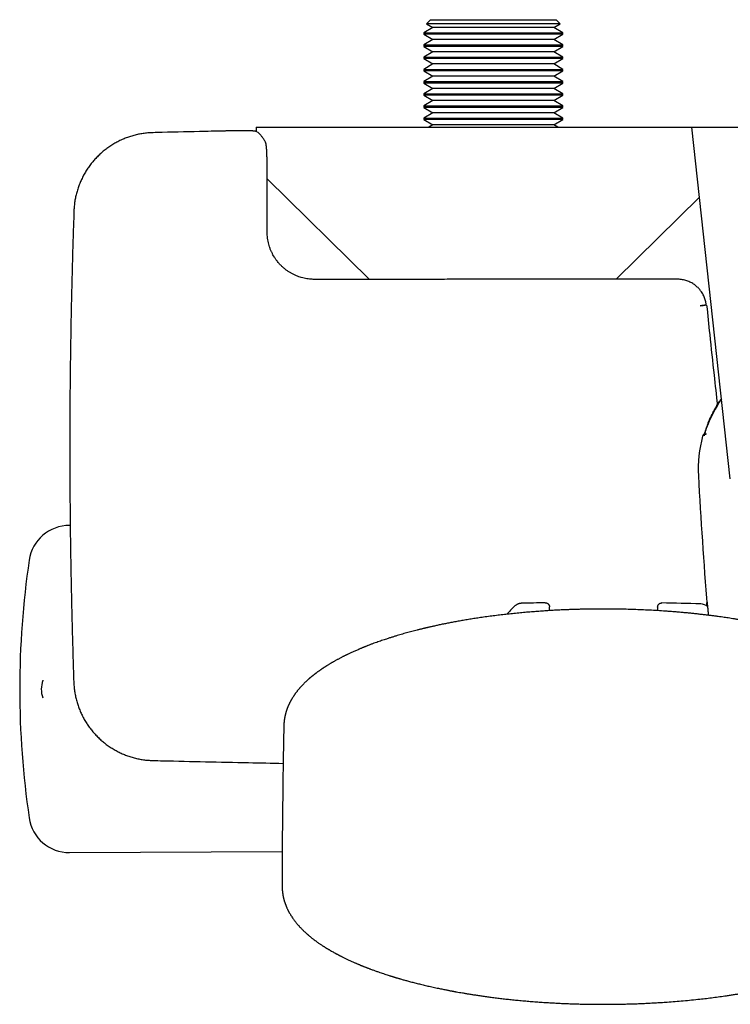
# Model space of a CAD drawing. Header units: millimetres. Extents: x 8 to 776, y 12 to 2253.
# Tile 26 of 67: x 257 to 362, y 948 to 1093. Entities that reach past the tile are written whole.
import ezdxf

# ---------------------------------------------------------------- set-up
doc = ezdxf.new("R2010")
doc.units = ezdxf.units.MM

msp = doc.modelspace()

# ---------------------------------------------------------------- linework, layer by layer
at = {"color": 7, "linetype": 'Continuous', "lineweight": 30}
for p, q in [((317.85, 1093.05), (317.25, 1092.45)), ((317.85, 1093.05), (336.45, 1093.05)), ((337.05, 1092.45), (336.45, 1093.05)), ((318.21, 1091.9), (316.85, 1091.11)), ((317.25, 1092.45), (318.21, 1091.9)), ((337.05, 1092.45), (317.25, 1092.45)), ((327.15, 1091.9), (318.21, 1091.9)), ((336.09, 1091.9), (327.15, 1091.9)), ((336.09, 1091.9), (337.05, 1092.45)), ((337.45, 1091.11), (336.09, 1091.9)), ((316.85, 1091.11), (316.85, 1090.89)), ((316.85, 1091.11), (327.15, 1091.11)), ((316.85, 1090.89), (318.21, 1090.1)), ((337.45, 1090.89), (316.85, 1090.89)), ((318.21, 1090.1), (316.85, 1089.31)), ((327.15, 1090.1), (318.21, 1090.1)), ((327.15, 1091.11), (337.45, 1091.11)), ((336.09, 1090.1), (327.15, 1090.1)), ((336.09, 1090.1), (337.45, 1090.89)), ((337.45, 1089.31), (336.09, 1090.1)), ((337.45, 1090.89), (337.45, 1091.11)), ((316.85, 1089.31), (316.85, 1089.09)), ((316.85, 1089.31), (327.15, 1089.31)), ((316.85, 1089.09), (318.21, 1088.3)), ((337.45, 1089.09), (316.85, 1089.09)), ((327.15, 1089.31), (337.45, 1089.31)), ((336.09, 1088.3), (337.45, 1089.09)), ((337.45, 1089.09), (337.45, 1089.31)), ((318.21, 1088.3), (316.85, 1087.51)), ((316.85, 1087.51), (316.85, 1087.29)), ((316.85, 1087.51), (327.15, 1087.51)), ((316.85, 1087.29), (318.21, 1086.5)), ((337.45, 1087.29), (316.85, 1087.29)), ((327.15, 1088.3), (318.21, 1088.3)), ((336.09, 1088.3), (327.15, 1088.3)), ((327.15, 1087.51), (337.45, 1087.51)), ((337.45, 1087.51), (336.09, 1088.3)), ((336.09, 1086.5), (337.45, 1087.29)), ((337.45, 1087.29), (337.45, 1087.51)), ((318.21, 1086.5), (316.85, 1085.71)), ((316.85, 1085.71), (316.85, 1085.49)), ((316.85, 1085.71), (327.15, 1085.71)), ((327.15, 1086.5), (318.21, 1086.5)), ((336.09, 1086.5), (327.15, 1086.5)), ((327.15, 1085.71), (337.45, 1085.71)), ((337.45, 1085.71), (336.09, 1086.5)), ((337.45, 1085.49), (337.45, 1085.71)), ((316.85, 1085.49), (318.21, 1084.7)), ((337.45, 1085.49), (316.85, 1085.49)), ((318.21, 1084.7), (316.85, 1083.91)), ((327.15, 1084.7), (318.21, 1084.7)), ((336.09, 1084.7), (327.15, 1084.7)), ((336.09, 1084.7), (337.45, 1085.49)), ((337.45, 1083.91), (336.09, 1084.7)), ((316.85, 1083.91), (316.85, 1083.69)), ((316.85, 1083.91), (327.15, 1083.91)), ((316.85, 1083.69), (318.21, 1082.9)), ((337.45, 1083.69), (316.85, 1083.69)), ((318.21, 1082.9), (316.85, 1082.11)), ((327.15, 1082.9), (318.21, 1082.9)), ((327.15, 1083.91), (337.45, 1083.91)), ((336.09, 1082.9), (327.15, 1082.9)), ((336.09, 1082.9), (337.45, 1083.69)), ((337.45, 1082.11), (336.09, 1082.9)), ((337.45, 1083.69), (337.45, 1083.91)), ((316.85, 1082.11), (316.85, 1081.89)), ((316.85, 1082.11), (327.15, 1082.11)), ((316.85, 1081.89), (318.21, 1081.1)), ((337.45, 1081.89), (316.85, 1081.89)), ((327.15, 1082.11), (337.45, 1082.11)), ((336.09, 1081.1), (337.45, 1081.89)), ((337.45, 1081.89), (337.45, 1082.11)), ((318.21, 1081.1), (316.85, 1080.31)), ((316.85, 1080.31), (316.85, 1080.09)), ((316.85, 1080.31), (327.15, 1080.31)), ((316.85, 1080.09), (318.21, 1079.3)), ((337.45, 1080.09), (316.85, 1080.09)), ((327.15, 1081.1), (318.21, 1081.1)), ((336.09, 1081.1), (327.15, 1081.1)), ((327.15, 1080.31), (337.45, 1080.31)), ((337.45, 1080.31), (336.09, 1081.1)), ((336.09, 1079.3), (337.45, 1080.09)), ((337.45, 1080.09), (337.45, 1080.31)), ((318.21, 1079.3), (316.85, 1078.51)), ((316.85, 1078.51), (316.85, 1078.29)), ((316.85, 1078.51), (327.15, 1078.51)), ((327.15, 1079.3), (318.21, 1079.3)), ((336.09, 1079.3), (327.15, 1079.3)), ((327.15, 1078.51), (337.45, 1078.51)), ((337.45, 1078.51), (336.09, 1079.3)), ((337.45, 1078.29), (337.45, 1078.51)), ((292.07, 1077.16), (292.07, 1076.53)), ((292.07, 1077.16), (356.53, 1077.16)), ((316.85, 1078.29), (318.21, 1077.5)), ((337.45, 1078.29), (316.85, 1078.29)), ((318.21, 1077.5), (317.61, 1077.16)), ((327.15, 1077.5), (318.21, 1077.5)), ((336.09, 1077.5), (327.15, 1077.5)), ((336.09, 1077.5), (337.45, 1078.29)), ((336.69, 1077.16), (336.09, 1077.5)), ((362.2, 1025.18), (356.53, 1077.18)), ((356.53, 1077.18), (357.54, 1077.18)), ((357.54, 1077.18), (393.86, 1077.18)), ((276.83, 1076.35), (276.81, 1076.35)), ((293.41, 1075.03), (293.41, 1075.03)), ((293.51, 1074.76), (293.52, 1074.72)), ((293.7, 1061.68), (293.7, 1070.4)), ((293.7, 1069.55), (308.85, 1054.67)), ((345.31, 1054.68), (357.66, 1066.82)), ((265.13, 1064.79), (265.13, 1064.78)), ((357.73, 1050.78), (358.15, 1050.82)), ((358.15, 1050.82), (358.18, 1050.82)), ((358.68, 1032.65), (358.7, 1032.72)), ((358.7, 1032.72), (358.7, 1032.72)), ((358.1, 1031.49), (358.1, 1031.49)), ((264.57, 1018.29), (264.47, 1018.29)), ((335.45, 1005.71), (335.45, 1006.27)), ((351.45, 1006.24), (351.45, 1005.7)), ((260.51, 995.41), (260.51, 995.4)), ((265.1, 995.14), (265.1, 995.13)), ((296.18, 988.61), (296.18, 988.6)), ((276.79, 983.56), (276.8, 983.56)), ((264.47, 969.95), (295.93, 970.09))]:
    msp.add_line(p, q, dxfattribs=at)
at = {"color": 7, "linetype": 'Continuous', "lineweight": 30, "flags": 128}
for points in [[(292.28, 1076.42), (292.26, 1076.43), (292.18, 1076.48)], [(293.45, 1074.96), (293.43, 1075), (293.42, 1075.01)], [(358.7, 1050.87), (358.38, 1050.84), (358.18, 1050.82)]]:
    msp.add_lwpolyline(points, dxfattribs=at)
at = {"color": 7, "linetype": 'Continuous', "lineweight": 30}
for centre, radius, start, end in [((375.7, 1026.66), 18.05, 145.0026, 160.3541), ((358.58, 1031.36), 0.5, 112.2882, 164.6186), ((375.7, 1026.66), 18.25, 164.6448, 183.2074), ((1240.65, 1075.13), 884.56, 183.20743, 184.45904), ((264.44, 1012.3), 6, 89.75, 171.5732), ((387.1, 994.12), 130, 171.5732, 188.4268), ((343.45, 992.66), 19, 133.8658, 138.7637), ((342.72, 506.93), 500, 90.903, 91.3024), ((342.72, 506.93), 500, 88.2697, 88.9295), ((357.77, 1005.1), 1.6, 48.4896, 88.2697), ((264.3, 994.12), 4, 161.2852, 198.6539), ((264.44, 975.95), 6, 188.4268, 270.25)]:
    msp.add_arc(centre, radius, start, end, dxfattribs=at)
for points, knots in [([(276.81, 1076.35), (276.78, 1076.35), (276.63, 1076.35), (276.37, 1076.33), (276.03, 1076.31), (275.69, 1076.27), (275.35, 1076.23), (275.01, 1076.17), (274.67, 1076.11), (274.34, 1076.03), (274, 1075.95), (273.67, 1075.85), (273.35, 1075.75), (273.03, 1075.64), (272.71, 1075.52), (272.39, 1075.39), (272.08, 1075.25), (271.77, 1075.1), (271.46, 1074.94), (271.16, 1074.78), (270.87, 1074.6), (270.58, 1074.42), (270.29, 1074.23), (270.01, 1074.03), (269.74, 1073.82), (269.47, 1073.61), (269.21, 1073.39), (268.96, 1073.16), (268.71, 1072.92), (268.47, 1072.68), (268.23, 1072.43), (268.01, 1072.17), (267.79, 1071.91), (267.58, 1071.64), (267.37, 1071.36), (267.18, 1071.08), (266.99, 1070.8), (266.81, 1070.51), (266.64, 1070.21), (266.48, 1069.91), (266.32, 1069.6), (266.18, 1069.29), (266.04, 1068.98), (265.91, 1068.66), (265.8, 1068.34), (265.69, 1068.01), (265.59, 1067.68), (265.5, 1067.35), (265.41, 1067.02), (265.34, 1066.69), (265.28, 1066.35), (265.23, 1066.01), (265.19, 1065.67), (265.16, 1065.33), (265.13, 1065.04), (265.13, 1064.86), (265.13, 1064.79)], [0, 0, 0, 0, 0.00571, 0.024587, 0.043555, 0.062471, 0.081301, 0.100206, 0.119163, 0.138146, 0.15713, 0.176082, 0.194979, 0.213798, 0.232574, 0.251396, 0.270308, 0.289283, 0.308293, 0.327307, 0.346288, 0.365209, 0.384041, 0.4028, 0.421671, 0.440581, 0.459519, 0.478475, 0.497437, 0.516391, 0.535325, 0.55423, 0.57309, 0.591905, 0.610771, 0.629677, 0.648609, 0.667552, 0.686485, 0.705392, 0.724258, 0.7431, 0.761902, 0.780769, 0.799717, 0.818716, 0.837736, 0.856739, 0.875691, 0.894563, 0.91331, 0.932107, 0.951027, 0.969947, 0.988864, 1, 1, 1, 1]), ([(286.4, 1076.57), (285.76, 1076.56), (283.01, 1076.5), (279.82, 1076.42), (277.27, 1076.36), (276.83, 1076.35)], [0, 0, 0, 0, 0.200607, 0.859993, 1, 1, 1, 1]), ([(292.18, 1076.48), (292.17, 1076.49), (292.14, 1076.5), (292.08, 1076.52), (292.02, 1076.54), (291.97, 1076.56), (291.93, 1076.57), (291.89, 1076.57), (291.84, 1076.58), (291.78, 1076.59), (291.7, 1076.59), (291.61, 1076.6), (291.52, 1076.6), (291.42, 1076.61), (291.32, 1076.61), (291.21, 1076.61), (291.09, 1076.62), (290.96, 1076.62), (290.82, 1076.62), (290.68, 1076.62), (290.53, 1076.62), (290.38, 1076.62), (290.22, 1076.62), (290.05, 1076.62), (289.88, 1076.62), (289.7, 1076.62), (289.51, 1076.62), (289.32, 1076.62), (289.12, 1076.62), (288.92, 1076.61), (288.71, 1076.61), (288.5, 1076.61), (288.28, 1076.61), (288.06, 1076.6), (287.84, 1076.6), (287.61, 1076.6), (287.38, 1076.59), (287.15, 1076.59), (286.93, 1076.58), (286.72, 1076.58), (286.55, 1076.57), (286.44, 1076.57), (286.4, 1076.57)], [0, 0, 0, 0, 0.00752, 0.021102, 0.034803, 0.048243, 0.061409, 0.074268, 0.091097, 0.114187, 0.153157, 0.184009, 0.213119, 0.243906, 0.273531, 0.302502, 0.331066, 0.359349, 0.387416, 0.415307, 0.443045, 0.470643, 0.498111, 0.525342, 0.552369, 0.57947, 0.606652, 0.633916, 0.661263, 0.688687, 0.716183, 0.743742, 0.771352, 0.799003, 0.82668, 0.854372, 0.882061, 0.909735, 0.937385, 0.960891, 0.985538, 1, 1, 1, 1]), ([(293.41, 1075.03), (293.39, 1075.06), (293.34, 1075.16), (293.25, 1075.31), (293.13, 1075.5), (293, 1075.67), (292.88, 1075.83), (292.77, 1075.97), (292.65, 1076.1), (292.53, 1076.22), (292.41, 1076.32), (292.34, 1076.37), (292.3, 1076.4)], [0, 0, 0, 0, 0.047302, 0.164916, 0.283738, 0.402231, 0.518195, 0.615255, 0.717718, 0.819979, 0.921629, 1, 1, 1, 1]), ([(293.51, 1074.76), (293.51, 1074.76), (293.51, 1074.78), (293.5, 1074.82), (293.49, 1074.86), (293.48, 1074.89), (293.46, 1074.93), (293.45, 1074.95), (293.45, 1074.96)], [0, 0, 0, 0, 0.109324, 0.383518, 0.587908, 0.762544, 0.916282, 1, 1, 1, 1]), ([(293.7, 1070.4), (293.7, 1070.5), (293.7, 1070.7), (293.7, 1070.97), (293.7, 1071.22), (293.7, 1071.45), (293.7, 1071.66), (293.7, 1071.87), (293.69, 1072.06), (293.69, 1072.23), (293.69, 1072.37), (293.68, 1072.49), (293.68, 1072.58), (293.68, 1072.66), (293.68, 1072.73), (293.68, 1072.78), (293.67, 1072.83), (293.67, 1072.89), (293.67, 1072.96), (293.67, 1073.07), (293.66, 1073.19), (293.66, 1073.33), (293.65, 1073.45), (293.65, 1073.55), (293.64, 1073.64), (293.64, 1073.72), (293.63, 1073.81), (293.63, 1073.89), (293.62, 1073.96), (293.62, 1074.02), (293.61, 1074.08), (293.61, 1074.14), (293.6, 1074.21), (293.59, 1074.31), (293.57, 1074.43), (293.55, 1074.57), (293.53, 1074.67), (293.52, 1074.72)], [0, 0, 0, 0, 0.057254, 0.108847, 0.155619, 0.198241, 0.237224, 0.281369, 0.320815, 0.355744, 0.386165, 0.41197, 0.433376, 0.451963, 0.467844, 0.478541, 0.488436, 0.502044, 0.520026, 0.542122, 0.57856, 0.615266, 0.647723, 0.676615, 0.702275, 0.726648, 0.754066, 0.784953, 0.806525, 0.826286, 0.844403, 0.86121, 0.880506, 0.903922, 0.932276, 0.966002, 1, 1, 1, 1]), ([(265.13, 1064.78), (265.12, 1064.52), (265.07, 1063.22), (264.99, 1060.87), (264.9, 1057.75), (264.82, 1054.62), (264.74, 1051.5), (264.68, 1048.37), (264.63, 1045.24), (264.58, 1042.11), (264.55, 1038.99), (264.52, 1035.86), (264.51, 1032.73), (264.51, 1029.6), (264.51, 1026.48), (264.53, 1023.35), (264.55, 1020.22), (264.58, 1017.09), (264.63, 1013.97), (264.68, 1010.84), (264.75, 1007.71), (264.82, 1004.59), (264.9, 1001.46), (265, 998.33), (265.06, 996.23), (265.1, 995.16), (265.1, 995.14)], [0, 0, 0, 0, 0.011256, 0.056098, 0.100974, 0.145874, 0.190785, 0.235689, 0.280593, 0.325498, 0.370403, 0.415308, 0.460213, 0.505118, 0.550022, 0.594925, 0.639829, 0.684733, 0.729636, 0.77454, 0.819443, 0.864347, 0.909252, 0.954158, 0.999009, 1, 1, 1, 1]), ([(300.71, 1054.67), (300.59, 1054.67), (300.34, 1054.68), (299.97, 1054.71), (299.57, 1054.76), (299.16, 1054.84), (298.77, 1054.94), (298.38, 1055.06), (298.01, 1055.2), (297.64, 1055.37), (297.27, 1055.57), (296.89, 1055.79), (296.52, 1056.05), (296.16, 1056.34), (295.8, 1056.66), (295.49, 1056.99), (295.22, 1057.31), (294.98, 1057.63), (294.76, 1057.96), (294.56, 1058.3), (294.37, 1058.67), (294.2, 1059.05), (294.06, 1059.46), (293.93, 1059.88), (293.83, 1060.31), (293.76, 1060.76), (293.71, 1061.21), (293.7, 1061.52), (293.7, 1061.68)], [0, 0, 0, 0, 0.032615, 0.066915, 0.102927, 0.140696, 0.180287, 0.214736, 0.250574, 0.287716, 0.326055, 0.365635, 0.406507, 0.448738, 0.492404, 0.537435, 0.572001, 0.607344, 0.643473, 0.67997, 0.717135, 0.755428, 0.79451, 0.834153, 0.874577, 0.915578, 0.957166, 1, 1, 1, 1]), ([(354.43, 1054.68), (354.1, 1054.68), (353.42, 1054.68), (352.39, 1054.68), (351.32, 1054.68), (350.21, 1054.68), (349.08, 1054.68), (347.93, 1054.68), (346.77, 1054.68), (345.6, 1054.68), (344.4, 1054.68), (343.17, 1054.68), (341.91, 1054.68), (340.62, 1054.68), (339.3, 1054.68), (337.95, 1054.68), (336.56, 1054.68), (335.16, 1054.68), (333.73, 1054.68), (332.29, 1054.68), (330.81, 1054.68), (329.29, 1054.68), (327.74, 1054.68), (326.14, 1054.68), (324.52, 1054.68), (322.86, 1054.68), (321.18, 1054.68), (319.48, 1054.67), (317.77, 1054.67), (316.02, 1054.67), (314.13, 1054.67), (312.09, 1054.67), (309.89, 1054.67), (307.66, 1054.67), (305.38, 1054.67), (303.06, 1054.67), (301.5, 1054.67), (300.71, 1054.67)], [0, 0, 0, 0, 0.018615, 0.037873, 0.057773, 0.078316, 0.099501, 0.121329, 0.142497, 0.164237, 0.186548, 0.20943, 0.232883, 0.256908, 0.281503, 0.306669, 0.332407, 0.358716, 0.385111, 0.412056, 0.439553, 0.467601, 0.496724, 0.526419, 0.556685, 0.587522, 0.618931, 0.650334, 0.682289, 0.714795, 0.747851, 0.787923, 0.828776, 0.87041, 0.912826, 0.956022, 1, 1, 1, 1]), ([(358.64, 1050.87), (358.63, 1050.94), (358.62, 1051.1), (358.57, 1051.35), (358.5, 1051.64), (358.4, 1051.93), (358.27, 1052.23), (358.12, 1052.54), (357.92, 1052.85), (357.72, 1053.12), (357.52, 1053.35), (357.32, 1053.54), (357.11, 1053.73), (356.88, 1053.9), (356.63, 1054.06), (356.37, 1054.21), (356.08, 1054.34), (355.78, 1054.46), (355.46, 1054.55), (355.13, 1054.62), (354.79, 1054.67), (354.55, 1054.68), (354.43, 1054.68)], [0, 0, 0, 0, 0.0345815, 0.0783868, 0.1252368, 0.1749972, 0.227476, 0.282647, 0.3412013, 0.4029063, 0.4455664, 0.4892358, 0.5339423, 0.5801316, 0.6278215, 0.6769894, 0.7275947, 0.7795812, 0.8328818, 0.8874255, 0.9431468, 1, 1, 1, 1]), ([(357.73, 1050.81), (357.77, 1050.81), (357.86, 1050.82), (357.99, 1050.83), (358.1, 1050.84), (358.21, 1050.85), (358.31, 1050.86), (358.39, 1050.87), (358.46, 1050.87), (358.48, 1050.87), (358.5, 1050.87)], [0, 0, 0, 0, 0.124787, 0.249393, 0.374194, 0.499265, 0.624645, 0.749863, 0.874877, 1, 1, 1, 1]), ([(358.64, 1050.87), (358.64, 1050.87), (358.64, 1050.87), (358.62, 1050.87), (358.59, 1050.87), (358.55, 1050.87), (358.51, 1050.87), (358.5, 1050.87)], [0, 0, 0, 0, 0.217194, 0.411539, 0.606418, 0.802933, 1, 1, 1, 1]), ([(358.7, 1050.87), (358.85, 1049.42), (359.2, 1045.97), (359.73, 1041.05), (360.12, 1037.58), (360.29, 1036.11)], [0, 0, 0, 0, 0.29399, 0.702258, 1, 1, 1, 1]), ([(358.81, 1033.16), (358.87, 1033.31), (358.99, 1033.6), (359.22, 1034.12), (359.5, 1034.71), (359.85, 1035.37), (360.22, 1036.01), (360.57, 1036.57), (360.81, 1036.91), (360.91, 1037.04)], [0, 0, 0, 0, 0.109472, 0.218944, 0.385541, 0.552205, 0.718801, 0.887887, 1, 1, 1, 1]), ([(359.07, 1033.65), (359.17, 1033.87), (359.37, 1034.33), (359.7, 1035), (360.06, 1035.66), (360.46, 1036.31), (360.74, 1036.75), (360.9, 1036.97), (360.91, 1036.99)], [0, 0, 0, 0, 0.1952077, 0.3912605, 0.5873134, 0.7861823, 0.9850513, 1, 1, 1, 1]), ([(358.5, 1032.13), (358.51, 1032.18), (358.55, 1032.28), (358.61, 1032.45), (358.68, 1032.66), (358.76, 1032.87), (358.85, 1033.11), (358.95, 1033.37), (359.03, 1033.55), (359.07, 1033.65)], [0, 0, 0, 0, 0.101965, 0.237473, 0.379603, 0.522147, 0.664321, 0.832153, 1, 1, 1, 1]), ([(358.5, 1032.14), (358.49, 1032.12), (358.47, 1032.06), (358.45, 1031.98), (358.42, 1031.9), (358.39, 1031.82), (358.37, 1031.75), (358.35, 1031.69), (358.34, 1031.64), (358.32, 1031.61), (358.32, 1031.58), (358.31, 1031.57), (358.31, 1031.56), (358.31, 1031.57), (358.31, 1031.57), (358.32, 1031.59), (358.33, 1031.6), (358.34, 1031.62), (358.36, 1031.65), (358.38, 1031.68), (358.41, 1031.72), (358.45, 1031.75), (358.5, 1031.79), (358.56, 1031.81), (358.62, 1031.84), (358.66, 1031.84), (358.68, 1031.85)], [0, 0, 0, 0, 0.04851, 0.119732, 0.191022, 0.261967, 0.332174, 0.401168, 0.468324, 0.525631, 0.578048, 0.627178, 0.6677, 0.700004, 0.72578, 0.747157, 0.766118, 0.784481, 0.803363, 0.824788, 0.849882, 0.878, 0.907831, 0.938767, 0.970449, 1, 1, 1, 1]), ([(358.35, 1031.85), (358.35, 1031.83), (358.34, 1031.81), (358.33, 1031.79), (358.33, 1031.79)], [0, 0, 0, 0, 0.975211, 1, 1, 1, 1]), ([(358.81, 1033.16), (358.78, 1033.08), (358.72, 1032.92), (358.64, 1032.69), (358.56, 1032.47), (358.49, 1032.26), (358.43, 1032.08), (358.38, 1031.94), (358.36, 1031.87), (358.35, 1031.84)], [0, 0, 0, 0, 0.154658, 0.309753, 0.464357, 0.618074, 0.772293, 0.925945, 1, 1, 1, 1]), ([(358.74, 1007.04), (358.74, 1007.04), (358.74, 1007.04), (358.74, 1007.03), (358.74, 1007.02), (358.75, 1007), (358.75, 1006.97), (358.76, 1006.93), (358.77, 1006.87), (358.77, 1006.81), (358.78, 1006.73), (358.79, 1006.65), (358.8, 1006.55), (358.81, 1006.44), (358.83, 1006.33), (358.84, 1006.21), (358.85, 1006.07), (358.86, 1005.98), (358.87, 1005.93)], [0, 0, 0, 0, 0.001727, 0.039782, 0.085474, 0.140771, 0.202621, 0.269248, 0.338961, 0.410618, 0.48354, 0.556992, 0.630819, 0.705181, 0.779744, 0.854155, 0.928374, 1, 1, 1, 1]), ([(390.65, 988.6), (390.65, 988.65), (390.65, 988.73), (390.64, 988.84), (390.64, 988.92), (390.63, 988.99), (390.63, 989.05), (390.63, 989.11), (390.62, 989.17), (390.62, 989.22), (390.61, 989.29), (390.6, 989.36), (390.6, 989.43), (390.59, 989.49), (390.58, 989.55), (390.57, 989.6), (390.57, 989.64), (390.56, 989.69), (390.55, 989.74), (390.54, 989.81), (390.53, 989.87), (390.52, 989.94), (390.51, 989.99), (390.5, 990.04), (390.49, 990.09), (390.48, 990.14), (390.46, 990.2), (390.45, 990.27), (390.43, 990.34), (390.42, 990.41), (390.4, 990.47), (390.38, 990.53), (390.37, 990.58), (390.36, 990.63), (390.34, 990.67), (390.33, 990.7), (390.3, 990.8), (390.26, 990.94), (390.2, 991.13), (390.13, 991.3), (390.06, 991.47), (389.99, 991.64), (389.93, 991.77), (389.89, 991.87), (389.85, 991.95), (389.81, 992.03), (389.77, 992.11), (389.72, 992.2), (389.68, 992.29), (389.64, 992.37), (389.6, 992.43), (389.57, 992.49), (389.53, 992.55), (389.49, 992.62), (389.45, 992.69), (389.4, 992.77), (389.35, 992.86), (389.3, 992.94), (389.24, 993.03), (389.18, 993.11), (389.13, 993.19), (389.07, 993.28), (388.99, 993.4), (388.88, 993.54), (388.77, 993.69), (388.67, 993.82), (388.58, 993.93), (388.52, 994.01), (388.45, 994.08), (388.39, 994.16), (388.31, 994.25), (388.23, 994.34), (388.15, 994.43), (388.06, 994.53), (387.97, 994.63), (387.87, 994.73), (387.78, 994.83), (387.68, 994.93), (387.57, 995.04), (387.44, 995.16), (387.3, 995.29), (387.15, 995.43), (387.02, 995.55), (386.9, 995.65), (386.79, 995.74), (386.68, 995.84), (386.55, 995.95), (386.39, 996.08), (386.22, 996.22), (386.05, 996.35), (385.88, 996.48), (385.71, 996.6), (385.54, 996.73), (385.35, 996.86), (385.18, 996.98), (385.04, 997.08), (384.94, 997.14), (384.86, 997.2), (384.78, 997.25), (384.72, 997.29), (384.65, 997.33), (384.58, 997.38), (384.49, 997.43), (384.4, 997.5), (384.29, 997.56), (384.17, 997.64), (384.05, 997.71), (383.95, 997.78), (383.85, 997.83), (383.75, 997.89), (383.66, 997.95), (383.59, 997.99), (383.53, 998.02), (383.49, 998.05), (383.46, 998.07), (383.43, 998.08), (383.39, 998.1), (383.34, 998.13), (383.27, 998.17), (383.17, 998.23), (383.06, 998.29), (382.94, 998.36), (382.78, 998.45), (382.56, 998.56), (382.3, 998.7), (382.09, 998.81), (381.93, 998.89), (381.83, 998.94), (381.74, 998.99), (381.66, 999.03), (381.6, 999.06), (381.55, 999.08), (381.49, 999.11), (381.43, 999.14), (381.34, 999.19), (381.23, 999.24), (381.11, 999.29), (380.94, 999.38), (380.72, 999.48), (380.46, 999.6), (380.18, 999.72), (379.91, 999.84), (379.67, 999.95), (379.46, 1000.03), (379.3, 1000.1), (379.15, 1000.16), (379.03, 1000.21), (378.94, 1000.25), (378.86, 1000.28), (378.79, 1000.31), (378.69, 1000.35), (378.57, 1000.4), (378.43, 1000.46), (378.28, 1000.51), (378.13, 1000.57), (377.98, 1000.63), (377.83, 1000.69), (377.69, 1000.74), (377.42, 1000.84), (377.04, 1000.98), (376.57, 1001.15), (376.13, 1001.3), (375.71, 1001.44), (375.27, 1001.59), (374.8, 1001.74), (374.3, 1001.9), (373.77, 1002.06), (373.21, 1002.22), (372.72, 1002.36), (372.31, 1002.47), (372.01, 1002.55), (371.71, 1002.63), (371.43, 1002.7), (371.17, 1002.77), (370.93, 1002.83), (370.7, 1002.89), (370.51, 1002.94), (370.33, 1002.98), (370.18, 1003.02), (370.05, 1003.05), (369.93, 1003.08), (369.83, 1003.1), (369.75, 1003.12), (369.68, 1003.14), (369.61, 1003.15), (369.53, 1003.17), (369.42, 1003.2), (369.29, 1003.23), (369.12, 1003.27), (368.93, 1003.31), (368.71, 1003.36), (368.46, 1003.42), (368.19, 1003.48), (367.88, 1003.54), (367.57, 1003.61), (367.27, 1003.67), (366.97, 1003.74), (366.66, 1003.8), (366.35, 1003.86), (365.93, 1003.94), (365.4, 1004.04), (364.77, 1004.15), (364.17, 1004.26), (363.6, 1004.36), (363.07, 1004.44), (362.57, 1004.52), (362.12, 1004.59), (361.69, 1004.66), (361.28, 1004.72), (360.85, 1004.78), (360.38, 1004.84), (359.89, 1004.91), (359.36, 1004.97), (358.81, 1005.04), (358.22, 1005.11), (357.6, 1005.18), (356.97, 1005.25), (356.34, 1005.32), (355.7, 1005.38), (355.04, 1005.44), (354.36, 1005.5), (353.68, 1005.55), (353.01, 1005.6), (352.16, 1005.66), (351.15, 1005.73), (349.97, 1005.79), (348.8, 1005.84), (347.65, 1005.88), (346.63, 1005.91), (345.76, 1005.93), (345.04, 1005.94), (344.34, 1005.95), (343.67, 1005.95), (343.02, 1005.95), (342.34, 1005.94), (341.66, 1005.94), (340.96, 1005.93), (340.3, 1005.91), (339.67, 1005.9), (339.05, 1005.88), (338.41, 1005.86), (337.73, 1005.83), (337, 1005.8), (336.21, 1005.76), (335.39, 1005.71), (334.55, 1005.65), (333.67, 1005.59), (332.77, 1005.52), (331.84, 1005.44), (330.91, 1005.36), (329.96, 1005.26), (329.02, 1005.16), (328.08, 1005.05), (327.14, 1004.94), (326.19, 1004.81), (325.3, 1004.68), (324.46, 1004.56), (323.68, 1004.43), (322.9, 1004.3), (322.14, 1004.17), (321.41, 1004.04), (320.73, 1003.91), (320.08, 1003.78), (319.46, 1003.66), (318.88, 1003.53), (318.42, 1003.43), (318.09, 1003.36), (317.85, 1003.31), (317.64, 1003.26), (317.45, 1003.21), (317.3, 1003.18), (317.19, 1003.15), (317.11, 1003.13), (317.05, 1003.12), (316.97, 1003.1), (316.87, 1003.08), (316.75, 1003.05), (316.61, 1003.01), (316.45, 1002.97), (316.27, 1002.93), (316.09, 1002.88), (315.7, 1002.79), (315.1, 1002.63), (314.45, 1002.45), (313.92, 1002.31), (313.52, 1002.19), (313.12, 1002.08), (312.7, 1001.95), (312.26, 1001.81), (311.8, 1001.67), (311.38, 1001.53), (310.99, 1001.4), (310.63, 1001.28), (310.27, 1001.16), (309.89, 1001.02), (309.49, 1000.88), (309.08, 1000.73), (308.75, 1000.6), (308.51, 1000.51), (308.38, 1000.45), (308.27, 1000.41), (308.19, 1000.38), (308.13, 1000.35), (308.08, 1000.33), (308.02, 1000.31), (307.95, 1000.28), (307.85, 1000.24), (307.72, 1000.19), (307.58, 1000.13), (307.42, 1000.06), (307.23, 999.98), (307.02, 999.89), (306.77, 999.78), (306.54, 999.68), (306.31, 999.58), (306.09, 999.47), (305.89, 999.38), (305.71, 999.3), (305.57, 999.23), (305.44, 999.17), (305.33, 999.11), (305.22, 999.06), (305.1, 999), (304.98, 998.94), (304.84, 998.87), (304.68, 998.79), (304.51, 998.7), (304.33, 998.61), (304.16, 998.51), (303.99, 998.42), (303.83, 998.33), (303.68, 998.25), (303.53, 998.17), (303.41, 998.09), (303.29, 998.03), (303.18, 997.96), (303.05, 997.88), (302.91, 997.8), (302.75, 997.7), (302.6, 997.61), (302.48, 997.54), (302.38, 997.47), (302.28, 997.41), (302.18, 997.34), (302.1, 997.29), (302.03, 997.25), (301.98, 997.21), (301.94, 997.19), (301.9, 997.16), (301.86, 997.13), (301.8, 997.09), (301.73, 997.04), (301.64, 996.98), (301.53, 996.91), (301.43, 996.83), (301.32, 996.76), (301.21, 996.68), (301.11, 996.61), (301.03, 996.54), (300.96, 996.49), (300.91, 996.46), (300.87, 996.42), (300.83, 996.39), (300.78, 996.36), (300.73, 996.32), (300.66, 996.27), (300.59, 996.21), (300.51, 996.15), (300.43, 996.08), (300.35, 996.02), (300.27, 995.95), (300.19, 995.89), (300.11, 995.82), (300.04, 995.76), (299.98, 995.71), (299.93, 995.67), (299.89, 995.63), (299.84, 995.58), (299.78, 995.54), (299.71, 995.47), (299.62, 995.39), (299.51, 995.29), (299.4, 995.19), (299.29, 995.08), (299.18, 994.97), (299.07, 994.86), (298.96, 994.74), (298.86, 994.64), (298.77, 994.54), (298.68, 994.45), (298.59, 994.35), (298.5, 994.25), (298.42, 994.15), (298.33, 994.05), (298.24, 993.94), (298.16, 993.83), (298.07, 993.72), (297.98, 993.6), (297.9, 993.5), (297.84, 993.41), (297.79, 993.34), (297.75, 993.28), (297.7, 993.21), (297.65, 993.14), (297.6, 993.07), (297.55, 992.99), (297.49, 992.89), (297.42, 992.78), (297.36, 992.68), (297.3, 992.58), (297.25, 992.5), (297.21, 992.43), (297.18, 992.36), (297.15, 992.31), (297.12, 992.26), (297.1, 992.21), (297.06, 992.15), (297.03, 992.08), (297, 992.02), (296.97, 991.96), (296.95, 991.91), (296.93, 991.87), (296.91, 991.83), (296.88, 991.77), (296.85, 991.71), (296.82, 991.64), (296.79, 991.57), (296.76, 991.5), (296.74, 991.43), (296.71, 991.36), (296.68, 991.28), (296.64, 991.19), (296.61, 991.1), (296.58, 991.02), (296.56, 990.94), (296.53, 990.86), (296.5, 990.77), (296.47, 990.67), (296.45, 990.59), (296.43, 990.51), (296.41, 990.44), (296.39, 990.38), (296.38, 990.32), (296.36, 990.24), (296.34, 990.16), (296.32, 990.08), (296.31, 990), (296.3, 989.94), (296.29, 989.89), (296.28, 989.84), (296.27, 989.78), (296.26, 989.71), (296.25, 989.64), (296.24, 989.57), (296.23, 989.49), (296.22, 989.42), (296.21, 989.35), (296.2, 989.29), (296.2, 989.23), (296.19, 989.17), (296.19, 989.1), (296.18, 989.05), (296.18, 988.99), (296.18, 988.95), (296.17, 988.89), (296.17, 988.81), (296.17, 988.71), (296.17, 988.64), (296.17, 988.6)], [0, 0, 0, 0, 0.001364, 0.002608, 0.003658, 0.004581, 0.005411, 0.006153, 0.006991, 0.007806, 0.008735, 0.009926, 0.010866, 0.011849, 0.012708, 0.013438, 0.014046, 0.014696, 0.01561, 0.016682, 0.017736, 0.018622, 0.019519, 0.020249, 0.021027, 0.021855, 0.022738, 0.023768, 0.02499, 0.025941, 0.026983, 0.028007, 0.028854, 0.029523, 0.030055, 0.030663, 0.031378, 0.034686, 0.037513, 0.040155, 0.043162, 0.045949, 0.048508, 0.049776, 0.051001, 0.052259, 0.053715, 0.055376, 0.056945, 0.058217, 0.059201, 0.060159, 0.061229, 0.062395, 0.063657, 0.065072, 0.066684, 0.068088, 0.069615, 0.071232, 0.072658, 0.073821, 0.076147, 0.078858, 0.081658, 0.084422, 0.08604, 0.087511, 0.088873, 0.090346, 0.091971, 0.093747, 0.095588, 0.097321, 0.099338, 0.101204, 0.10308, 0.104991, 0.106967, 0.109559, 0.11224, 0.114883, 0.117463, 0.119373, 0.121168, 0.123015, 0.125022, 0.127965, 0.130845, 0.133618, 0.136181, 0.138659, 0.141361, 0.144263, 0.147303, 0.148876, 0.150304, 0.151516, 0.152513, 0.153364, 0.154286, 0.155293, 0.156499, 0.157808, 0.159274, 0.160938, 0.162801, 0.164, 0.16527, 0.16661, 0.167873, 0.168883, 0.16964, 0.170121, 0.170464, 0.170856, 0.171303, 0.171806, 0.172844, 0.174059, 0.175451, 0.177021, 0.17872, 0.18171, 0.1849, 0.188288, 0.189474, 0.190678, 0.191768, 0.192683, 0.193423, 0.193989, 0.194498, 0.195317, 0.196333, 0.197546, 0.198955, 0.200504, 0.203467, 0.2063, 0.209504, 0.212525, 0.215362, 0.217334, 0.219093, 0.220637, 0.221965, 0.222858, 0.223618, 0.224344, 0.22527, 0.226581, 0.228104, 0.229635, 0.231155, 0.232667, 0.234168, 0.235661, 0.237166, 0.242025, 0.247078, 0.250908, 0.254875, 0.259051, 0.263437, 0.268034, 0.272842, 0.277861, 0.28309, 0.285784, 0.288494, 0.291058, 0.293454, 0.295682, 0.297744, 0.299638, 0.301364, 0.302742, 0.303992, 0.305112, 0.306103, 0.306963, 0.307664, 0.3082, 0.308616, 0.309299, 0.310207, 0.311338, 0.312692, 0.31427, 0.316072, 0.318098, 0.320347, 0.322819, 0.325515, 0.32779, 0.330203, 0.332679, 0.335103, 0.337472, 0.342654, 0.347555, 0.352176, 0.356517, 0.360577, 0.364292, 0.367737, 0.370912, 0.373817, 0.377041, 0.380469, 0.384108, 0.387957, 0.392017, 0.396287, 0.400768, 0.40546, 0.409852, 0.414414, 0.419146, 0.423972, 0.428764, 0.433521, 0.438243, 0.446567, 0.45478, 0.46288, 0.470868, 0.478744, 0.48384, 0.48882, 0.493634, 0.498283, 0.502765, 0.50708, 0.512128, 0.516928, 0.521479, 0.525782, 0.52998, 0.534358, 0.538924, 0.544164, 0.549631, 0.555326, 0.561249, 0.567399, 0.573778, 0.580349, 0.587011, 0.593757, 0.600587, 0.607377, 0.614249, 0.621203, 0.628238, 0.634114, 0.640046, 0.646035, 0.651938, 0.657574, 0.662943, 0.668043, 0.673001, 0.677676, 0.682069, 0.684041, 0.685951, 0.687773, 0.689349, 0.69065, 0.69145, 0.692093, 0.692583, 0.69316, 0.693967, 0.695004, 0.696191, 0.697583, 0.69911, 0.700642, 0.702176, 0.709031, 0.715905, 0.719419, 0.722939, 0.72657, 0.730393, 0.734408, 0.738616, 0.743016, 0.74627, 0.749623, 0.753081, 0.75674, 0.760625, 0.764737, 0.769076, 0.770682, 0.772039, 0.773144, 0.773999, 0.774603, 0.775055, 0.775631, 0.776346, 0.777445, 0.778764, 0.780306, 0.782004, 0.783693, 0.786394, 0.789046, 0.791648, 0.794201, 0.796679, 0.798975, 0.801079, 0.802597, 0.804, 0.805347, 0.806653, 0.807948, 0.809399, 0.811035, 0.812968, 0.815083, 0.817215, 0.819333, 0.821436, 0.823525, 0.825479, 0.827315, 0.828979, 0.830469, 0.831792, 0.833501, 0.83541, 0.837531, 0.839894, 0.841228, 0.842629, 0.844096, 0.845494, 0.846684, 0.847665, 0.848339, 0.84886, 0.84934, 0.849945, 0.850676, 0.851825, 0.853191, 0.854713, 0.85634, 0.857953, 0.859552, 0.861137, 0.862659, 0.863576, 0.864335, 0.864937, 0.865523, 0.866238, 0.867084, 0.868059, 0.869283, 0.870636, 0.871971, 0.873266, 0.874522, 0.875922, 0.877268, 0.87853, 0.879592, 0.880442, 0.881137, 0.881955, 0.882924, 0.884044, 0.885889, 0.887847, 0.889871, 0.89196, 0.894113, 0.896316, 0.898561, 0.900658, 0.902515, 0.904129, 0.906022, 0.907933, 0.909872, 0.911783, 0.913712, 0.915697, 0.917853, 0.920077, 0.921986, 0.923623, 0.924617, 0.925776, 0.927094, 0.928412, 0.929661, 0.93084, 0.932656, 0.934609, 0.936706, 0.938238, 0.939671, 0.940921, 0.941989, 0.942877, 0.943615, 0.944506, 0.94555, 0.946747, 0.947924, 0.948902, 0.949681, 0.950281, 0.950991, 0.951901, 0.952988, 0.954207, 0.955339, 0.956366, 0.957542, 0.958665, 0.960014, 0.96158, 0.963061, 0.964355, 0.965465, 0.966875, 0.968276, 0.969718, 0.971349, 0.972436, 0.973455, 0.974405, 0.975397, 0.976527, 0.977793, 0.979179, 0.980429, 0.981365, 0.982125, 0.982832, 0.983736, 0.984839, 0.985958, 0.986997, 0.988236, 0.989363, 0.990405, 0.991119, 0.991964, 0.992938, 0.993903, 0.994761, 0.995491, 0.996095, 0.996768, 0.997657, 0.998763, 1, 1, 1, 1]), ([(331.36, 1006.8), (331.31, 1006.8), (331.22, 1006.79), (331.09, 1006.77), (330.98, 1006.75), (330.9, 1006.72), (330.82, 1006.7), (330.72, 1006.66), (330.61, 1006.6), (330.5, 1006.53), (330.39, 1006.45), (330.32, 1006.39), (330.29, 1006.36)], [0, 0, 0, 0, 0.127106, 0.236099, 0.326055, 0.396437, 0.451982, 0.543408, 0.665976, 0.764614, 0.876216, 1, 1, 1, 1]), ([(334.84, 1006.87), (334.85, 1006.87), (334.9, 1006.87), (334.98, 1006.86), (335.08, 1006.83), (335.17, 1006.78), (335.25, 1006.72), (335.32, 1006.65), (335.38, 1006.56), (335.42, 1006.47), (335.45, 1006.37), (335.45, 1006.3), (335.45, 1006.27)], [0, 0, 0, 0, 0.02811, 0.1495268, 0.2558507, 0.3621745, 0.4684836, 0.5747927, 0.6810944, 0.787396, 0.893698, 1, 1, 1, 1]), ([(351.45, 1006.24), (351.45, 1006.28), (351.46, 1006.34), (351.48, 1006.44), (351.52, 1006.54), (351.58, 1006.62), (351.65, 1006.69), (351.73, 1006.75), (351.82, 1006.8), (351.92, 1006.83), (352.01, 1006.84), (352.05, 1006.84), (352.06, 1006.84)], [0, 0, 0, 0, 0.1045913, 0.2122158, 0.3168071, 0.424431, 0.5290297, 0.6366609, 0.741274, 0.8489202, 0.9719426, 1, 1, 1, 1]), ([(358.77, 1006.35), (358.76, 1006.41), (358.76, 1006.54), (358.74, 1006.71), (358.74, 1006.82), (358.73, 1006.86), (358.73, 1006.87)], [0, 0, 0, 0, 0.298632, 0.614432, 0.930231, 1, 1, 1, 1]), ([(358.87, 1005.94), (358.87, 1005.89), (358.89, 1005.75), (358.91, 1005.49), (358.94, 1005.24), (358.96, 1005.07), (358.96, 1005.02)], [0, 0, 0, 0, 0.205644, 0.532231, 0.858818, 1, 1, 1, 1]), ([(265.1, 995.13), (265.11, 995.1), (265.11, 994.95), (265.13, 994.68), (265.16, 994.34), (265.2, 994), (265.24, 993.66), (265.3, 993.32), (265.37, 992.99), (265.45, 992.65), (265.54, 992.32), (265.64, 991.99), (265.74, 991.67), (265.86, 991.35), (265.98, 991.03), (266.11, 990.71), (266.26, 990.4), (266.41, 990.09), (266.57, 989.79), (266.74, 989.49), (266.92, 989.2), (267.1, 988.91), (267.3, 988.63), (267.5, 988.35), (267.71, 988.08), (267.92, 987.82), (268.15, 987.56), (268.38, 987.31), (268.62, 987.06), (268.87, 986.82), (269.12, 986.59), (269.38, 986.36), (269.64, 986.15), (269.91, 985.94), (270.19, 985.74), (270.47, 985.55), (270.76, 985.36), (271.06, 985.19), (271.35, 985.02), (271.66, 984.86), (271.96, 984.71), (272.28, 984.57), (272.59, 984.43), (272.91, 984.31), (273.23, 984.19), (273.56, 984.09), (273.89, 983.99), (274.22, 983.9), (274.56, 983.83), (274.89, 983.76), (275.23, 983.7), (275.56, 983.65), (275.9, 983.61), (276.25, 983.59), (276.54, 983.57), (276.73, 983.56), (276.79, 983.56)], [0, 0, 0, 0, 0.005908, 0.024777, 0.043738, 0.062647, 0.08147, 0.100367, 0.119316, 0.138292, 0.157268, 0.176213, 0.195102, 0.213914, 0.232682, 0.251496, 0.270401, 0.289369, 0.308371, 0.327377, 0.346351, 0.365264, 0.384089, 0.40284, 0.421703, 0.440606, 0.459537, 0.478485, 0.49744, 0.516386, 0.535313, 0.554211, 0.573062, 0.59187, 0.610729, 0.629627, 0.648552, 0.667487, 0.686412, 0.705312, 0.72417, 0.743005, 0.7618, 0.780659, 0.799599, 0.818591, 0.837603, 0.856598, 0.875543, 0.894407, 0.913147, 0.931937, 0.950849, 0.969762, 0.988671, 1, 1, 1, 1]), ([(296.17, 988.6), (296.14, 987.45), (296.1, 985.14), (296.04, 981.67), (296, 978.18), (295.96, 974.7), (295.93, 971.21), (295.91, 968.04), (295.91, 966.02), (295.91, 965.17)], [0, 0, 0, 0, 0.146996, 0.295765, 0.444533, 0.593301, 0.742067, 0.890831, 1, 1, 1, 1]), ([(276.8, 983.56), (277.3, 983.55), (279.9, 983.49), (284.6, 983.38), (290.53, 983.25), (294.35, 983.18), (296.07, 983.14)], [0, 0, 0, 0, 0.076717, 0.404718, 0.732912, 1, 1, 1, 1]), ([(295.91, 965.16), (295.91, 965.11), (295.91, 965.03), (295.91, 964.91), (295.91, 964.83), (295.91, 964.76), (295.92, 964.7), (295.92, 964.65), (295.92, 964.59), (295.93, 964.52), (295.93, 964.44), (295.94, 964.36), (295.95, 964.28), (295.95, 964.2), (295.97, 964.1), (295.98, 964.01), (295.99, 963.93), (296, 963.87), (296.01, 963.81), (296.01, 963.76), (296.02, 963.72), (296.03, 963.69), (296.03, 963.65), (296.04, 963.6), (296.05, 963.55), (296.06, 963.48), (296.08, 963.41), (296.1, 963.33), (296.11, 963.27), (296.13, 963.2), (296.14, 963.14), (296.16, 963.07), (296.18, 963), (296.2, 962.94), (296.21, 962.88), (296.23, 962.83), (296.24, 962.77), (296.26, 962.71), (296.29, 962.64), (296.31, 962.57), (296.33, 962.5), (296.35, 962.45), (296.37, 962.4), (296.39, 962.35), (296.41, 962.28), (296.44, 962.21), (296.47, 962.12), (296.5, 962.05), (296.53, 961.99), (296.54, 961.95), (296.57, 961.9), (296.61, 961.8), (296.66, 961.69), (296.72, 961.55), (296.78, 961.44), (296.83, 961.35), (296.87, 961.26), (296.92, 961.16), (296.99, 961.04), (297.09, 960.88), (297.21, 960.67), (297.36, 960.44), (297.51, 960.22), (297.66, 960.01), (297.79, 959.84), (297.89, 959.71), (297.99, 959.59), (298.09, 959.46), (298.2, 959.33), (298.31, 959.21), (298.41, 959.1), (298.5, 959), (298.59, 958.9), (298.68, 958.81), (298.78, 958.71), (298.89, 958.59), (299.01, 958.47), (299.13, 958.35), (299.26, 958.24), (299.37, 958.13), (299.48, 958.04), (299.56, 957.96), (299.64, 957.89), (299.71, 957.83), (299.78, 957.77), (299.88, 957.69), (299.99, 957.59), (300.12, 957.48), (300.26, 957.37), (300.4, 957.27), (300.54, 957.16), (300.7, 957.03), (300.89, 956.89), (301.1, 956.74), (301.3, 956.6), (301.48, 956.48), (301.64, 956.37), (301.81, 956.25), (301.96, 956.16), (302.07, 956.08), (302.16, 956.03), (302.23, 955.98), (302.3, 955.94), (302.36, 955.9), (302.41, 955.87), (302.44, 955.85), (302.48, 955.83), (302.52, 955.8), (302.58, 955.77), (302.66, 955.72), (302.75, 955.67), (302.85, 955.6), (302.97, 955.54), (303.13, 955.44), (303.33, 955.33), (303.58, 955.19), (303.79, 955.07), (303.96, 954.98), (304.08, 954.92), (304.18, 954.86), (304.28, 954.81), (304.36, 954.77), (304.42, 954.74), (304.48, 954.71), (304.56, 954.67), (304.65, 954.62), (304.76, 954.57), (304.97, 954.46), (305.28, 954.31), (305.7, 954.11), (306.13, 953.91), (306.48, 953.75), (306.73, 953.65), (306.86, 953.59), (307, 953.53), (307.14, 953.47), (307.27, 953.42), (307.38, 953.37), (307.47, 953.33), (307.54, 953.3), (307.59, 953.28), (307.63, 953.27), (307.66, 953.25), (307.7, 953.24), (307.76, 953.21), (307.85, 953.18), (307.96, 953.13), (308.09, 953.08), (308.23, 953.03), (308.38, 952.97), (308.53, 952.91), (308.69, 952.85), (308.85, 952.79), (309.11, 952.69), (309.46, 952.56), (309.92, 952.4), (310.34, 952.25), (310.73, 952.12), (311.08, 952), (311.43, 951.89), (311.69, 951.8), (311.88, 951.74), (312, 951.71), (312.12, 951.67), (312.23, 951.64), (312.32, 951.61), (312.4, 951.58), (312.47, 951.56), (312.53, 951.54), (312.6, 951.52), (312.69, 951.5), (312.8, 951.46), (312.94, 951.42), (313.09, 951.38), (313.26, 951.33), (313.54, 951.25), (313.94, 951.13), (314.49, 950.98), (315.08, 950.82), (315.73, 950.66), (316.41, 950.49), (316.99, 950.35), (317.49, 950.23), (317.87, 950.15), (318.26, 950.06), (318.65, 949.97), (319.01, 949.9), (319.36, 949.83), (319.68, 949.76), (319.99, 949.7), (320.25, 949.65), (320.48, 949.6), (320.68, 949.56), (320.84, 949.53), (320.95, 949.51), (321.03, 949.5), (321.07, 949.49), (321.11, 949.48), (321.16, 949.47), (321.24, 949.46), (321.34, 949.44), (321.45, 949.42), (321.58, 949.39), (321.81, 949.35), (322.14, 949.29), (322.59, 949.22), (323.06, 949.14), (323.56, 949.05), (324.1, 948.97), (324.68, 948.88), (325.3, 948.79), (325.96, 948.69), (326.67, 948.6), (327.41, 948.5), (328.2, 948.41), (329, 948.31), (329.81, 948.23), (330.64, 948.14), (331.5, 948.06), (332.38, 947.98), (333.27, 947.91), (334.16, 947.85), (335.06, 947.79), (335.95, 947.74), (336.81, 947.69), (337.65, 947.65), (338.46, 947.62), (339.24, 947.59), (340.01, 947.57), (340.77, 947.55), (341.52, 947.54), (342.23, 947.53), (342.91, 947.53), (343.6, 947.53), (344.32, 947.53), (345.09, 947.54), (345.89, 947.55), (346.71, 947.57), (347.56, 947.59), (348.42, 947.62), (349.28, 947.66), (350.15, 947.7), (351.04, 947.75), (351.95, 947.8), (352.96, 947.87), (354.06, 947.95), (355.26, 948.06), (356.47, 948.17), (357.61, 948.29), (358.67, 948.41), (359.65, 948.53), (360.64, 948.66), (361.5, 948.78), (362.23, 948.89), (362.82, 948.98), (363.37, 949.07), (363.81, 949.14), (364.14, 949.2), (364.36, 949.24), (364.58, 949.28), (364.79, 949.31), (364.98, 949.35), (365.15, 949.38), (365.29, 949.4), (365.41, 949.43), (365.5, 949.44), (365.58, 949.46), (365.68, 949.48), (365.81, 949.5), (365.97, 949.53), (366.18, 949.57), (366.39, 949.61), (366.61, 949.65), (366.83, 949.7), (367.08, 949.75), (367.59, 949.85), (368.36, 950.02), (369.39, 950.25), (370.42, 950.49), (371.22, 950.69), (371.81, 950.84), (372.17, 950.94), (372.51, 951.03), (372.83, 951.12), (373.12, 951.2), (373.4, 951.28), (373.67, 951.36), (373.93, 951.44), (374.15, 951.5), (374.31, 951.55), (374.42, 951.59), (374.49, 951.61), (374.57, 951.63), (374.68, 951.66), (374.81, 951.7), (374.97, 951.75), (375.15, 951.81), (375.33, 951.87), (375.52, 951.93), (375.7, 951.99), (375.95, 952.07), (376.25, 952.17), (376.6, 952.29), (376.92, 952.4), (377.22, 952.51), (377.5, 952.61), (377.75, 952.71), (377.98, 952.79), (378.19, 952.87), (378.4, 952.95), (378.6, 953.03), (378.79, 953.11), (378.94, 953.17), (379.05, 953.21), (379.14, 953.25), (379.24, 953.29), (379.35, 953.33), (379.49, 953.39), (379.64, 953.46), (379.82, 953.53), (380.02, 953.62), (380.33, 953.75), (380.77, 953.95), (381.18, 954.14), (381.48, 954.28), (381.65, 954.36), (381.81, 954.44), (381.94, 954.51), (382.05, 954.56), (382.13, 954.61), (382.19, 954.64), (382.24, 954.66), (382.29, 954.69), (382.36, 954.72), (382.46, 954.77), (382.57, 954.83), (382.71, 954.9), (382.84, 954.97), (383.07, 955.1), (383.4, 955.28), (383.73, 955.47), (383.96, 955.6), (384.09, 955.68), (384.21, 955.75), (384.31, 955.82), (384.39, 955.87), (384.45, 955.9), (384.5, 955.93), (384.56, 955.97), (384.62, 956.01), (384.7, 956.06), (384.79, 956.12), (384.92, 956.2), (385.08, 956.3), (385.25, 956.42), (385.39, 956.52), (385.52, 956.6), (385.62, 956.68), (385.72, 956.74), (385.8, 956.8), (385.87, 956.85), (385.94, 956.9), (386.01, 956.96), (386.1, 957.02), (386.21, 957.11), (386.34, 957.21), (386.48, 957.32), (386.63, 957.43), (386.85, 957.61), (387.12, 957.84), (387.43, 958.12), (387.72, 958.39), (387.99, 958.65), (388.24, 958.92), (388.49, 959.19), (388.68, 959.42), (388.83, 959.59), (388.93, 959.72), (389.03, 959.84), (389.12, 959.96), (389.21, 960.09), (389.3, 960.21), (389.37, 960.32), (389.44, 960.42), (389.51, 960.53), (389.58, 960.63), (389.63, 960.72), (389.68, 960.79), (389.72, 960.87), (389.76, 960.94), (389.81, 961.02), (389.86, 961.1), (389.92, 961.22), (389.99, 961.34), (390.06, 961.48), (390.12, 961.62), (390.19, 961.76), (390.25, 961.9), (390.3, 962.01), (390.33, 962.1), (390.36, 962.17), (390.39, 962.25), (390.42, 962.33), (390.45, 962.41), (390.48, 962.48), (390.5, 962.54), (390.51, 962.59), (390.53, 962.65), (390.55, 962.71), (390.57, 962.78), (390.59, 962.85), (390.62, 962.94), (390.65, 963.06), (390.69, 963.21), (390.73, 963.37), (390.76, 963.52), (390.79, 963.67), (390.81, 963.81), (390.83, 963.92), (390.84, 964), (390.84, 964.06), (390.85, 964.13), (390.86, 964.2), (390.87, 964.28), (390.87, 964.35), (390.88, 964.4), (390.88, 964.46), (390.89, 964.52), (390.89, 964.59), (390.9, 964.66), (390.9, 964.73), (390.9, 964.78), (390.9, 964.85), (390.9, 964.93), (390.91, 965.04), (390.91, 965.12), (390.91, 965.16)], [0, 0, 0, 0, 0.001352, 0.002561, 0.003552, 0.004397, 0.005138, 0.005784, 0.006468, 0.007551, 0.008715, 0.009823, 0.010874, 0.012189, 0.013461, 0.014967, 0.015985, 0.017065, 0.018003, 0.018765, 0.019273, 0.019712, 0.020265, 0.020946, 0.021753, 0.022671, 0.024023, 0.025203, 0.026219, 0.027069, 0.028076, 0.029233, 0.030344, 0.031315, 0.032148, 0.032849, 0.033732, 0.034756, 0.035921, 0.037113, 0.038146, 0.039004, 0.039739, 0.040542, 0.041443, 0.042799, 0.044249, 0.045574, 0.046291, 0.046993, 0.047836, 0.048842, 0.051479, 0.053703, 0.055446, 0.056933, 0.058483, 0.060098, 0.061727, 0.064806, 0.068653, 0.072532, 0.076619, 0.080556, 0.083798, 0.085871, 0.088123, 0.090455, 0.092834, 0.095126, 0.097316, 0.099244, 0.100999, 0.102696, 0.104653, 0.106887, 0.109287, 0.111614, 0.11386, 0.116027, 0.118022, 0.119413, 0.12065, 0.12179, 0.123071, 0.124521, 0.126626, 0.128885, 0.131127, 0.133352, 0.135559, 0.137744, 0.141081, 0.144295, 0.147412, 0.149729, 0.152031, 0.154441, 0.157086, 0.158189, 0.159328, 0.16045, 0.161407, 0.162188, 0.162794, 0.163225, 0.163567, 0.164213, 0.165043, 0.166057, 0.167255, 0.168637, 0.170179, 0.171773, 0.174803, 0.177969, 0.181273, 0.18273, 0.184187, 0.185492, 0.186619, 0.187568, 0.18834, 0.188944, 0.189835, 0.190925, 0.192213, 0.193694, 0.198263, 0.203023, 0.207956, 0.212934, 0.214398, 0.215865, 0.217334, 0.218805, 0.220259, 0.221525, 0.222361, 0.223055, 0.223609, 0.224022, 0.2243, 0.224605, 0.22526, 0.226145, 0.227259, 0.228604, 0.230178, 0.231576, 0.233115, 0.234736, 0.236338, 0.237919, 0.242499, 0.246895, 0.251105, 0.254602, 0.257954, 0.261128, 0.264117, 0.265241, 0.266336, 0.267402, 0.268429, 0.269312, 0.270027, 0.270575, 0.271008, 0.271646, 0.272469, 0.273476, 0.274668, 0.276045, 0.277578, 0.279143, 0.283535, 0.288058, 0.293354, 0.298818, 0.304449, 0.310248, 0.313352, 0.316502, 0.319698, 0.322841, 0.32575, 0.328422, 0.331067, 0.333431, 0.335513, 0.337314, 0.338833, 0.340071, 0.341027, 0.341476, 0.341819, 0.342056, 0.342395, 0.342977, 0.343784, 0.344736, 0.345702, 0.34668, 0.349948, 0.353354, 0.356896, 0.360629, 0.364605, 0.368965, 0.373584, 0.378462, 0.383597, 0.388991, 0.394644, 0.400555, 0.4062, 0.412062, 0.418141, 0.424423, 0.430628, 0.436656, 0.443028, 0.449189, 0.455137, 0.460874, 0.466399, 0.471711, 0.476812, 0.482179, 0.487289, 0.492143, 0.496741, 0.501083, 0.50615, 0.511399, 0.516831, 0.522446, 0.528243, 0.534224, 0.54003, 0.545999, 0.55213, 0.558424, 0.564873, 0.573092, 0.581475, 0.590024, 0.598739, 0.605703, 0.61277, 0.61994, 0.627199, 0.631746, 0.636095, 0.640247, 0.6442, 0.645948, 0.647655, 0.649319, 0.650943, 0.652453, 0.653762, 0.654809, 0.655676, 0.656363, 0.656908, 0.657567, 0.65862, 0.659925, 0.661484, 0.663295, 0.664897, 0.666654, 0.668568, 0.670563, 0.678741, 0.68705, 0.69549, 0.704061, 0.707292, 0.710411, 0.713338, 0.716075, 0.718622, 0.720977, 0.723508, 0.725775, 0.727777, 0.729551, 0.730158, 0.730736, 0.731416, 0.73236, 0.733567, 0.735036, 0.736663, 0.738446, 0.740191, 0.741891, 0.743546, 0.747076, 0.75038, 0.753458, 0.75631, 0.759075, 0.761588, 0.76386, 0.765951, 0.76787, 0.770124, 0.772085, 0.77375, 0.774612, 0.77551, 0.776519, 0.777707, 0.779141, 0.78079, 0.782677, 0.784802, 0.787056, 0.792947, 0.799057, 0.801023, 0.80301, 0.804886, 0.806486, 0.807808, 0.808698, 0.809395, 0.8099, 0.81045, 0.811258, 0.812324, 0.813876, 0.815488, 0.817109, 0.818739, 0.824086, 0.829521, 0.831247, 0.832982, 0.834644, 0.836063, 0.837234, 0.837917, 0.838505, 0.839228, 0.840132, 0.841217, 0.842484, 0.843929, 0.846564, 0.848995, 0.851221, 0.852955, 0.854534, 0.855929, 0.857139, 0.858163, 0.859138, 0.860263, 0.86154, 0.863362, 0.865424, 0.867667, 0.870012, 0.872461, 0.878497, 0.883875, 0.889134, 0.894374, 0.8994, 0.904365, 0.909689, 0.912086, 0.914318, 0.916567, 0.918802, 0.921068, 0.923464, 0.92512, 0.926898, 0.928821, 0.93089, 0.932246, 0.933564, 0.934836, 0.936053, 0.937136, 0.938881, 0.940632, 0.942839, 0.945324, 0.947668, 0.949878, 0.952181, 0.954435, 0.955565, 0.956619, 0.957784, 0.959069, 0.960455, 0.961762, 0.962573, 0.963327, 0.964143, 0.965117, 0.966247, 0.967383, 0.968381, 0.970582, 0.972948, 0.975506, 0.97783, 0.98006, 0.982176, 0.984245, 0.984968, 0.985793, 0.986748, 0.987833, 0.989023, 0.99005, 0.990867, 0.991576, 0.992423, 0.993415, 0.994393, 0.995261, 0.99602, 0.996708, 0.997615, 0.998741, 1, 1, 1, 1])]:
    msp.add_open_spline(points, degree=3, knots=knots, dxfattribs=at)

doc.saveas('drawing.dxf')
